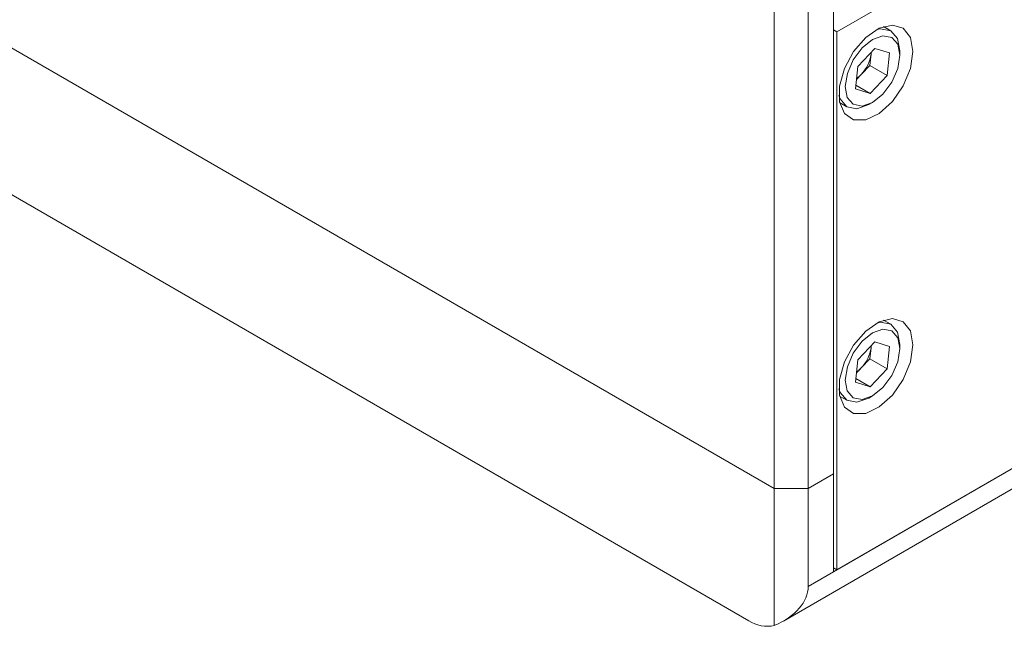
# Model space of a CAD drawing. Header units: millimetres. Extents: x 0 to 1727, y 0 to 1118.
# Tile 34 of 43: x 1429 to 1499, y 763 to 806. Entities that reach past the tile are written whole.
import ezdxf

# ---------------------------------------------------------------- set-up
doc = ezdxf.new("R2010")
doc.units = ezdxf.units.MM
doc.header["$LTSCALE"] = 2

msp = doc.modelspace()

# ---------------------------------------------------------------- linework, layer by layer
at = {"color": 7, "linetype": 'Continuous', "lineweight": 15}
for p, q in [((1257.693, 902.814), (1482.799, 772.864)), ((1654.381, 901.644), (1487.229, 805.149)), ((1259.489, 891.407), (1481.002, 763.531)), ((1486.989, 833.217), (1486.989, 773.901)), ((1482.799, 772.864), (1482.799, 832.181)), ((1485.193, 832.181), (1485.193, 772.864)), ((1487.229, 805.149), (1486.989, 805.287)), ((1487.229, 805.149), (1487.229, 767.125)), ((1491.029, 805.219), (1490.516, 805.515)), ((1489.914, 803.97), (1488.713, 802.703)), ((1489.652, 803.693), (1489.638, 803.562)), ((1489.638, 803.562), (1489.647, 803.688)), ((1489.914, 803.97), (1490.944, 803.65)), ((1491.671, 803.496), (1491.671, 803.8)), ((1489.638, 803.562), (1489.552, 802.769)), ((1490.944, 803.65), (1490.774, 802.064)), ((1488.542, 801.117), (1488.713, 802.703)), ((1488.952, 802.135), (1489.552, 802.769)), ((1489.552, 802.769), (1490.774, 802.064)), ((1488.613, 801.779), (1488.952, 802.135)), ((1489.572, 800.797), (1490.774, 802.064)), ((1488.542, 801.117), (1489.572, 800.797)), ((1488.57, 801.376), (1489.572, 800.797)), ((1487.418, 800.148), (1487.931, 799.852)), ((1489.48, 800.005), (1489.744, 800.157)), ((1486.989, 766.987), (1522.91, 787.724)), ((1487.229, 767.125), (1522.91, 787.724)), ((1483.439, 763.506), (1522.91, 786.292)), ((1491.029, 784.479), (1490.516, 784.775)), ((1489.914, 783.23), (1488.713, 781.963)), ((1489.638, 782.822), (1489.552, 782.028)), ((1489.652, 782.953), (1489.638, 782.822)), ((1489.638, 782.822), (1489.647, 782.948)), ((1489.914, 783.23), (1490.944, 782.91)), ((1490.944, 782.91), (1490.774, 781.323)), ((1491.671, 782.756), (1491.671, 783.06)), ((1488.542, 780.377), (1488.713, 781.963)), ((1488.613, 781.038), (1488.952, 781.395)), ((1488.952, 781.395), (1489.552, 782.028)), ((1489.552, 782.028), (1490.774, 781.323)), ((1489.572, 780.057), (1490.774, 781.323)), ((1488.542, 780.377), (1489.572, 780.057)), ((1488.57, 780.636), (1489.572, 780.057)), ((1487.418, 779.408), (1487.931, 779.112)), ((1489.48, 779.265), (1489.744, 779.417)), ((1485.193, 772.864), (1486.989, 773.901)), ((1486.989, 766.987), (1486.989, 773.901)), ((1482.799, 772.864), (1485.193, 772.864)), ((1482.799, 763.185), (1482.799, 772.864)), ((1485.193, 772.864), (1485.193, 765.95)), ((1485.193, 765.95), (1486.989, 766.987)), ((1487.229, 767.125), (1486.989, 767.264))]:
    msp.add_line(p, q, dxfattribs=at)
at = {"color": 7, "linetype": 'Continuous', "lineweight": 15, "flags": 128}
for points in [[(1492.603, 803.758), (1492.426, 804.748), (1491.919, 805.401), (1491.15, 805.627), (1490.224, 805.397), (1489.266, 804.741), (1488.404, 803.748), (1487.755, 802.552), (1487.407, 801.314), (1487.407, 800.203), (1487.755, 799.367), (1488.404, 798.919), (1489.266, 798.921), (1490.224, 799.372), (1491.15, 800.211), (1491.919, 801.325), (1492.426, 802.563), (1492.603, 803.758)], [(1491.671, 803.8), (1491.505, 804.671), (1491.031, 805.218), (1490.32, 805.357), (1490.048, 805.307)], [(1489.007, 804.016), (1488.381, 803.173), (1487.963, 802.209), (1487.815, 801.273), (1487.962, 800.505), (1488.379, 800.023), (1489.004, 799.901), (1489.742, 800.156), (1490.479, 800.751), (1491.105, 801.594), (1491.524, 802.557), (1491.671, 803.494), (1491.525, 804.262), (1491.108, 804.744), (1490.483, 804.866), (1489.745, 804.611), (1489.007, 804.016)], [(1487.364, 800.657), (1487.455, 800.4), (1487.929, 799.853), (1488.639, 799.714), (1489.478, 800.004), (1489.48, 800.005)], [(1492.603, 783.017), (1492.426, 784.008), (1491.919, 784.661), (1491.15, 784.887), (1490.224, 784.657), (1489.266, 784.001), (1488.404, 783.008), (1487.755, 781.812), (1487.407, 780.574), (1487.407, 779.462), (1487.755, 778.627), (1488.404, 778.179), (1489.266, 778.181), (1490.224, 778.632), (1491.15, 779.471), (1491.919, 780.585), (1492.426, 781.822), (1492.603, 783.017)], [(1491.671, 783.06), (1491.505, 783.931), (1491.031, 784.478), (1490.32, 784.617), (1490.048, 784.567)], [(1489.007, 783.276), (1488.381, 782.433), (1487.963, 781.469), (1487.815, 780.532), (1487.962, 779.765), (1488.379, 779.283), (1489.004, 779.161), (1489.742, 779.416), (1490.479, 780.011), (1491.105, 780.854), (1491.524, 781.817), (1491.671, 782.754), (1491.525, 783.522), (1491.108, 784.004), (1490.483, 784.126), (1489.745, 783.87), (1489.007, 783.276)], [(1487.364, 779.917), (1487.455, 779.66), (1487.929, 779.112), (1488.639, 778.973), (1489.478, 779.264), (1489.48, 779.265)]]:
    msp.add_lwpolyline(points, dxfattribs=at)
at = {"color": 7, "linetype": 'Continuous', "lineweight": 15}
for centre, radius, start, end in [((1487.091, 803.909), 2.571, 316.3857, 352.24763), ((1487.485, 803.506), 2.008, 304.45878, 316.92606), ((1487.091, 783.168), 2.571, 316.38579, 352.24758), ((1487.485, 782.766), 2.008, 304.4587, 316.92573), ((1482.311, 765.493), 2.359, 236.3022, 281.92014)]:
    msp.add_arc(centre, radius, start, end, dxfattribs=at)
msp.add_ellipse((1479.206, 765.95), major_axis=(5.987, 0), ratio=0.577382, start_param=5.35589, end_param=6.283185, dxfattribs=at)

doc.saveas('drawing.dxf')
